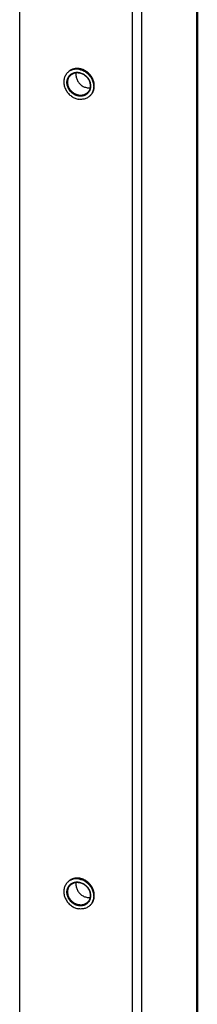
# Model space of a CAD drawing. Header units: inches. Extents: x 0 to 157, y 0 to 121.
# Tile 9 of 19: x 122.03 to 124.78, y 30.44 to 45.67. Entities that reach past the tile are written whole.
import ezdxf

# ---------------------------------------------------------------- set-up
doc = ezdxf.new("R2010")
doc.units = ezdxf.units.IN
doc.header["$LTSCALE"] = 8.642857
doc.header["$MEASUREMENT"] = 0
doc.layers.get('0').update_dxf_attribs({"linetype": 'CONTINUOUS'})
doc.layers.add('02___PRT_ALL_AXES', color=7, linetype='CONTINUOUS')

msp = doc.modelspace()

# ---------------------------------------------------------------- linework, layer by layer
at = {"color": 3, "linetype": 'Continuous'}
for p, q in [((124.776, 19.461), (124.776, 97.233)), ((122.027, 96.657), (122.027, 18.94)), ((123.778, 18.648), (123.778, 96.42)), ((123.924, 18.671), (123.924, 96.443))]:
    msp.add_line(p, q, dxfattribs=at)
at = {"color": 7, "linetype": 'Continuous'}
for p, q in [((122.775, 44.851), (122.795, 44.87)), ((122.786, 44.861), (122.776, 44.852)), ((123.123, 44.494), (123.114, 44.485)), ((123.131, 44.504), (123.123, 44.494)), ((122.775, 32.334), (122.795, 32.353)), ((122.786, 32.344), (122.776, 32.335)), ((123.123, 31.977), (123.114, 31.968)), ((123.131, 31.987), (123.123, 31.977))]:
    msp.add_line(p, q, dxfattribs=at)
at = {"color": 3, "linetype": 'Continuous'}
msp.add_lwpolyline([(124.784, 97.237), (124.784, 19.488), (124.784, 19.487), (124.784, 19.485), (124.784, 19.483), (124.784, 19.481), (124.783, 19.479), (124.783, 19.477), (124.782, 19.476), (124.782, 19.474), (124.781, 19.472), (124.781, 19.47), (124.78, 19.468), (124.779, 19.467), (124.778, 19.465), (124.777, 19.463), (124.776, 19.461)], dxfattribs=at)
at = {"color": 7, "linetype": 'Continuous'}
for points in [[(122.775, 44.851), (122.766, 44.843), (122.757, 44.833), (122.749, 44.822), (122.742, 44.81), (122.735, 44.799), (122.729, 44.786), (122.724, 44.773), (122.72, 44.76), (122.717, 44.746), (122.715, 44.732), (122.713, 44.718), (122.713, 44.703), (122.713, 44.689), (122.715, 44.674), (122.717, 44.659), (122.72, 44.645), (122.724, 44.63), (122.729, 44.616), (122.735, 44.602), (122.742, 44.588), (122.749, 44.574), (122.757, 44.561), (122.766, 44.548), (122.776, 44.535), (122.786, 44.524), (122.797, 44.512), (122.808, 44.502), (122.82, 44.492), (122.833, 44.482), (122.846, 44.474), (122.859, 44.466), (122.873, 44.459), (122.887, 44.453), (122.901, 44.448), (122.915, 44.443), (122.93, 44.44), (122.944, 44.437)], [(122.944, 44.485), (122.931, 44.488), (122.918, 44.491), (122.904, 44.496), (122.891, 44.501), (122.878, 44.508), (122.865, 44.515), (122.853, 44.523), (122.841, 44.532), (122.83, 44.542), (122.82, 44.553), (122.81, 44.564), (122.801, 44.576), (122.793, 44.588), (122.786, 44.601), (122.779, 44.614), (122.774, 44.627), (122.769, 44.641), (122.766, 44.655), (122.763, 44.668), (122.762, 44.682), (122.761, 44.696), (122.762, 44.71), (122.763, 44.723), (122.766, 44.736), (122.769, 44.749), (122.774, 44.761), (122.779, 44.773), (122.786, 44.784), (122.793, 44.795), (122.801, 44.804), (122.81, 44.813), (122.82, 44.822), (122.83, 44.829), (122.841, 44.835), (122.853, 44.841), (122.865, 44.845), (122.878, 44.849), (122.891, 44.852), (122.904, 44.853), (122.918, 44.854), (122.931, 44.853), (122.944, 44.851)], [(122.948, 44.498), (122.935, 44.5), (122.923, 44.504), (122.91, 44.508), (122.897, 44.513), (122.885, 44.519), (122.873, 44.526), (122.862, 44.534), (122.85, 44.543), (122.84, 44.552), (122.83, 44.562), (122.821, 44.573), (122.812, 44.584), (122.805, 44.595), (122.798, 44.607), (122.792, 44.62), (122.786, 44.633), (122.782, 44.646), (122.779, 44.659), (122.776, 44.672), (122.775, 44.685), (122.774, 44.698), (122.775, 44.711), (122.776, 44.724), (122.779, 44.736), (122.782, 44.748), (122.786, 44.76), (122.792, 44.771), (122.798, 44.782), (122.805, 44.792), (122.812, 44.801), (122.821, 44.809)], [(122.944, 44.9), (122.93, 44.901), (122.915, 44.902), (122.901, 44.902), (122.887, 44.901), (122.873, 44.899), (122.859, 44.896), (122.846, 44.893), (122.833, 44.888), (122.82, 44.882), (122.808, 44.876), (122.797, 44.869), (122.786, 44.861)], [(122.821, 44.809), (122.83, 44.817), (122.84, 44.824), (122.85, 44.83), (122.861, 44.836), (122.873, 44.84), (122.885, 44.843), (122.897, 44.846), (122.91, 44.847), (122.923, 44.848), (122.935, 44.847), (122.948, 44.846)], [(122.904, 44.846), (122.902, 44.841), (122.901, 44.828), (122.9, 44.815), (122.901, 44.802), (122.902, 44.789), (122.905, 44.776), (122.908, 44.763), (122.913, 44.75), (122.918, 44.737), (122.924, 44.724), (122.931, 44.712), (122.939, 44.701), (122.947, 44.69), (122.956, 44.679), (122.966, 44.669), (122.977, 44.66), (122.988, 44.651), (122.999, 44.643), (123.011, 44.636), (123.024, 44.63), (123.036, 44.625), (123.049, 44.621), (123.062, 44.617), (123.074, 44.615)], [(122.944, 44.9), (122.959, 44.897), (122.973, 44.893), (122.988, 44.889), (123.002, 44.884), (123.016, 44.878), (123.029, 44.871), (123.043, 44.863), (123.056, 44.854), (123.068, 44.845), (123.08, 44.835), (123.092, 44.824), (123.103, 44.813), (123.113, 44.801), (123.123, 44.789), (123.131, 44.776), (123.14, 44.763), (123.147, 44.749), (123.154, 44.735), (123.159, 44.721), (123.164, 44.707), (123.168, 44.692), (123.172, 44.677), (123.174, 44.663), (123.175, 44.648), (123.176, 44.633), (123.175, 44.619), (123.174, 44.605), (123.172, 44.591), (123.168, 44.577), (123.164, 44.564), (123.159, 44.551), (123.154, 44.538), (123.147, 44.526), (123.14, 44.515), (123.131, 44.504)], [(122.944, 44.851), (122.958, 44.849), (122.971, 44.845), (122.984, 44.841), (122.998, 44.835), (123.011, 44.829), (123.023, 44.822), (123.035, 44.813), (123.047, 44.804), (123.058, 44.794), (123.069, 44.784), (123.078, 44.773), (123.087, 44.761), (123.095, 44.749), (123.103, 44.736), (123.109, 44.723), (123.115, 44.71), (123.119, 44.696), (123.123, 44.682), (123.125, 44.668), (123.127, 44.654), (123.127, 44.641), (123.127, 44.627), (123.125, 44.614), (123.123, 44.6), (123.119, 44.588), (123.115, 44.575), (123.109, 44.564), (123.103, 44.553), (123.095, 44.542), (123.087, 44.532), (123.078, 44.523), (123.069, 44.515), (123.058, 44.508), (123.047, 44.501), (123.036, 44.496), (123.023, 44.491), (123.011, 44.488), (122.998, 44.485), (122.984, 44.484), (122.971, 44.483), (122.958, 44.484), (122.944, 44.485)], [(122.948, 44.846), (122.961, 44.843), (122.973, 44.84), (122.986, 44.836), (122.999, 44.83), (123.011, 44.824), (123.023, 44.817), (123.035, 44.809), (123.046, 44.801), (123.056, 44.792), (123.066, 44.782), (123.075, 44.771), (123.084, 44.76), (123.092, 44.748), (123.099, 44.736), (123.105, 44.724), (123.11, 44.711), (123.114, 44.698), (123.118, 44.685), (123.12, 44.672), (123.121, 44.659), (123.122, 44.645), (123.121, 44.633), (123.12, 44.62), (123.118, 44.607), (123.114, 44.595), (123.11, 44.584), (123.105, 44.573), (123.099, 44.562), (123.092, 44.552), (123.084, 44.543), (123.076, 44.534)], [(123.074, 44.615), (123.087, 44.614), (123.1, 44.613), (123.112, 44.613), (123.119, 44.614)], [(123.134, 44.504), (123.113, 44.484), (123.103, 44.476), (123.092, 44.468), (123.08, 44.461), (123.068, 44.454), (123.056, 44.449), (123.043, 44.444), (123.029, 44.44), (123.016, 44.437), (123.002, 44.436), (122.988, 44.435), (122.973, 44.434), (122.959, 44.435), (122.944, 44.437)], [(123.076, 44.534), (123.066, 44.526), (123.056, 44.519), (123.046, 44.513), (123.035, 44.508), (123.023, 44.504), (123.011, 44.5), (122.999, 44.498), (122.986, 44.496), (122.973, 44.496), (122.961, 44.496), (122.948, 44.498)], [(122.775, 32.334), (122.766, 32.326), (122.757, 32.316), (122.749, 32.305), (122.742, 32.293), (122.735, 32.282), (122.729, 32.269), (122.724, 32.256), (122.72, 32.243), (122.717, 32.229), (122.715, 32.215), (122.713, 32.201), (122.713, 32.186), (122.713, 32.172), (122.715, 32.157), (122.717, 32.142), (122.72, 32.128), (122.724, 32.113), (122.729, 32.099), (122.735, 32.085), (122.742, 32.071), (122.749, 32.057), (122.757, 32.044), (122.766, 32.031), (122.776, 32.019), (122.786, 32.007), (122.797, 31.995), (122.808, 31.985), (122.82, 31.975), (122.833, 31.965), (122.846, 31.957), (122.859, 31.949), (122.873, 31.942), (122.887, 31.936), (122.901, 31.931), (122.915, 31.926), (122.93, 31.923), (122.944, 31.92)], [(122.944, 31.968), (122.931, 31.971), (122.918, 31.974), (122.904, 31.979), (122.891, 31.984), (122.878, 31.991), (122.865, 31.998), (122.853, 32.006), (122.841, 32.015), (122.83, 32.025), (122.82, 32.036), (122.81, 32.047), (122.801, 32.059), (122.793, 32.071), (122.786, 32.084), (122.779, 32.097), (122.774, 32.11), (122.769, 32.124), (122.766, 32.138), (122.763, 32.151), (122.762, 32.165), (122.761, 32.179), (122.762, 32.193), (122.763, 32.206), (122.766, 32.219), (122.769, 32.232), (122.774, 32.244), (122.779, 32.256), (122.786, 32.267), (122.793, 32.278), (122.801, 32.287), (122.81, 32.296), (122.82, 32.305), (122.83, 32.312), (122.841, 32.318), (122.853, 32.324), (122.865, 32.329), (122.878, 32.332), (122.891, 32.335), (122.904, 32.336), (122.918, 32.337), (122.931, 32.336), (122.944, 32.334)], [(122.948, 31.981), (122.935, 31.983), (122.923, 31.987), (122.91, 31.991), (122.897, 31.996), (122.885, 32.002), (122.873, 32.009), (122.862, 32.017), (122.85, 32.026), (122.84, 32.035), (122.83, 32.045), (122.821, 32.056), (122.812, 32.067), (122.805, 32.078), (122.798, 32.09), (122.792, 32.103), (122.786, 32.116), (122.782, 32.129), (122.779, 32.142), (122.776, 32.155), (122.775, 32.168), (122.774, 32.181), (122.775, 32.194), (122.776, 32.207), (122.779, 32.219), (122.782, 32.231), (122.786, 32.243), (122.792, 32.254), (122.798, 32.265), (122.805, 32.275), (122.812, 32.284), (122.821, 32.292)], [(122.944, 32.383), (122.93, 32.384), (122.915, 32.385), (122.901, 32.385), (122.887, 32.384), (122.873, 32.382), (122.859, 32.379), (122.846, 32.376), (122.833, 32.371), (122.82, 32.365), (122.808, 32.359), (122.797, 32.352), (122.786, 32.344)], [(122.821, 32.292), (122.83, 32.3), (122.84, 32.307), (122.85, 32.313), (122.861, 32.319), (122.873, 32.323), (122.885, 32.326), (122.897, 32.329), (122.91, 32.33), (122.923, 32.331), (122.935, 32.33), (122.948, 32.329)], [(122.904, 32.329), (122.902, 32.324), (122.901, 32.311), (122.9, 32.298), (122.901, 32.285), (122.902, 32.272), (122.905, 32.259), (122.908, 32.246), (122.913, 32.233), (122.918, 32.22), (122.924, 32.208), (122.931, 32.195), (122.939, 32.184), (122.947, 32.173), (122.956, 32.162), (122.966, 32.152), (122.977, 32.143), (122.988, 32.134), (122.999, 32.126), (123.011, 32.119), (123.024, 32.113), (123.036, 32.108), (123.049, 32.104), (123.062, 32.1), (123.074, 32.098)], [(122.944, 32.383), (122.959, 32.38), (122.973, 32.376), (122.988, 32.372), (123.002, 32.367), (123.016, 32.361), (123.029, 32.354), (123.043, 32.346), (123.056, 32.337), (123.068, 32.328), (123.08, 32.318), (123.092, 32.307), (123.103, 32.296), (123.113, 32.284), (123.123, 32.272), (123.131, 32.259), (123.14, 32.246), (123.147, 32.232), (123.154, 32.218), (123.159, 32.204), (123.164, 32.19), (123.168, 32.175), (123.172, 32.16), (123.174, 32.146), (123.175, 32.131), (123.176, 32.116), (123.175, 32.102), (123.174, 32.088), (123.172, 32.074), (123.168, 32.06), (123.164, 32.047), (123.159, 32.034), (123.154, 32.021), (123.147, 32.009), (123.14, 31.998), (123.131, 31.987)], [(122.944, 32.334), (122.958, 32.332), (122.971, 32.328), (122.984, 32.324), (122.998, 32.318), (123.011, 32.312), (123.023, 32.305), (123.035, 32.296), (123.047, 32.287), (123.058, 32.277), (123.069, 32.267), (123.078, 32.256), (123.087, 32.244), (123.095, 32.232), (123.103, 32.219), (123.109, 32.206), (123.115, 32.193), (123.119, 32.179), (123.123, 32.165), (123.125, 32.151), (123.127, 32.137), (123.127, 32.124), (123.127, 32.11), (123.125, 32.097), (123.123, 32.084), (123.119, 32.071), (123.115, 32.059), (123.109, 32.047), (123.103, 32.036), (123.095, 32.025), (123.087, 32.015), (123.078, 32.006), (123.069, 31.998), (123.058, 31.991), (123.047, 31.984), (123.036, 31.979), (123.023, 31.974), (123.011, 31.971), (122.998, 31.968), (122.984, 31.967), (122.971, 31.966), (122.958, 31.967), (122.944, 31.968)], [(122.948, 32.329), (122.961, 32.326), (122.973, 32.323), (122.986, 32.319), (122.999, 32.313), (123.011, 32.307), (123.023, 32.3), (123.035, 32.292), (123.046, 32.284), (123.056, 32.275), (123.066, 32.265), (123.075, 32.254), (123.084, 32.243), (123.092, 32.231), (123.099, 32.219), (123.105, 32.207), (123.11, 32.194), (123.114, 32.181), (123.118, 32.168), (123.12, 32.155), (123.121, 32.142), (123.122, 32.129), (123.121, 32.116), (123.12, 32.103), (123.118, 32.09), (123.114, 32.078), (123.11, 32.067), (123.105, 32.056), (123.099, 32.045), (123.092, 32.035), (123.084, 32.026), (123.076, 32.017)], [(123.134, 31.987), (123.113, 31.967), (123.103, 31.959), (123.092, 31.951), (123.08, 31.944), (123.068, 31.937), (123.056, 31.932), (123.043, 31.927), (123.029, 31.923), (123.016, 31.921), (123.002, 31.919), (122.988, 31.918), (122.973, 31.917), (122.959, 31.918), (122.944, 31.92)], [(123.076, 32.017), (123.066, 32.009), (123.056, 32.002), (123.046, 31.996), (123.035, 31.991), (123.023, 31.987), (123.011, 31.983), (122.999, 31.981), (122.986, 31.979), (122.973, 31.979), (122.961, 31.98), (122.948, 31.981)], [(123.074, 32.098), (123.087, 32.097), (123.1, 32.096), (123.112, 32.096), (123.119, 32.097)]]:
    msp.add_lwpolyline(points, dxfattribs=at)
at = {"layer": '02___PRT_ALL_AXES', "color": 3, "linetype": 'Continuous'}
for points in [[(122.954, 44.909), (122.95, 44.91), (122.945, 44.911), (122.94, 44.911), (122.935, 44.912), (122.931, 44.912), (122.926, 44.912), (122.921, 44.912), (122.916, 44.912), (122.912, 44.912), (122.907, 44.912), (122.902, 44.911), (122.898, 44.911), (122.893, 44.91), (122.888, 44.91), (122.884, 44.909), (122.879, 44.908), (122.875, 44.907), (122.87, 44.906), (122.866, 44.905), (122.861, 44.904), (122.857, 44.903), (122.853, 44.901), (122.848, 44.9), (122.844, 44.898), (122.84, 44.897), (122.836, 44.895), (122.832, 44.893), (122.828, 44.891), (122.824, 44.889), (122.82, 44.887), (122.816, 44.884), (122.812, 44.882), (122.808, 44.88)], [(123.143, 44.514), (123.146, 44.518), (123.148, 44.522), (123.151, 44.525), (123.154, 44.529), (123.156, 44.533), (123.158, 44.537), (123.161, 44.54), (123.163, 44.544), (123.165, 44.548), (123.167, 44.552), (123.169, 44.557), (123.17, 44.561), (123.172, 44.565), (123.174, 44.569), (123.175, 44.574), (123.177, 44.578), (123.178, 44.582), (123.179, 44.587), (123.18, 44.591), (123.181, 44.596), (123.182, 44.6), (123.183, 44.605), (123.184, 44.61), (123.184, 44.614), (123.185, 44.619), (123.185, 44.624), (123.186, 44.628), (123.186, 44.633), (123.186, 44.638), (123.186, 44.643), (123.186, 44.647), (123.186, 44.652), (123.186, 44.657), (123.185, 44.662), (123.185, 44.667), (123.184, 44.672), (123.184, 44.676), (123.183, 44.681), (123.182, 44.686), (123.181, 44.691), (123.18, 44.696), (123.179, 44.701), (123.178, 44.705), (123.177, 44.71), (123.175, 44.715), (123.174, 44.72), (123.172, 44.725), (123.17, 44.729), (123.169, 44.734), (123.167, 44.739), (123.165, 44.743), (123.163, 44.748), (123.161, 44.753), (123.158, 44.757), (123.156, 44.762), (123.154, 44.766), (123.151, 44.771), (123.148, 44.775), (123.146, 44.779), (123.143, 44.784), (123.14, 44.788), (123.137, 44.792), (123.134, 44.797), (123.131, 44.801), (123.128, 44.805), (123.125, 44.809), (123.122, 44.813), (123.118, 44.817), (123.115, 44.821), (123.111, 44.824), (123.108, 44.828), (123.104, 44.832), (123.101, 44.836), (123.097, 44.839), (123.093, 44.843), (123.089, 44.846), (123.085, 44.849), (123.081, 44.853), (123.077, 44.856), (123.073, 44.859), (123.069, 44.862), (123.065, 44.865), (123.061, 44.868), (123.056, 44.871), (123.052, 44.873), (123.048, 44.876), (123.043, 44.878), (123.039, 44.881), (123.034, 44.883), (123.03, 44.886), (123.025, 44.888), (123.021, 44.89), (123.016, 44.892), (123.011, 44.894), (123.007, 44.896), (123.002, 44.897), (122.997, 44.899), (122.993, 44.901), (122.988, 44.902), (122.983, 44.903), (122.978, 44.905), (122.974, 44.906), (122.969, 44.907), (122.964, 44.908), (122.959, 44.909), (122.954, 44.909)], [(122.784, 44.861), (122.784, 44.861), (122.781, 44.857), (122.778, 44.854), (122.775, 44.851)], [(122.808, 44.88), (122.805, 44.877), (122.801, 44.875), (122.797, 44.872), (122.794, 44.869), (122.791, 44.866), (122.787, 44.863), (122.784, 44.861)], [(123.115, 44.486), (123.118, 44.489), (123.122, 44.492), (123.124, 44.494)], [(123.124, 44.494), (123.125, 44.495), (123.128, 44.498), (123.131, 44.501), (123.134, 44.504), (123.137, 44.508), (123.14, 44.511), (123.143, 44.514)], [(122.784, 32.344), (122.784, 32.344), (122.781, 32.34), (122.778, 32.337), (122.775, 32.334)], [(122.808, 32.363), (122.805, 32.36), (122.801, 32.358), (122.797, 32.355), (122.794, 32.352), (122.791, 32.349), (122.787, 32.347), (122.784, 32.344)], [(122.954, 32.393), (122.95, 32.393), (122.945, 32.394), (122.94, 32.394), (122.935, 32.395), (122.931, 32.395), (122.926, 32.395), (122.921, 32.395), (122.916, 32.395), (122.912, 32.395), (122.907, 32.395), (122.902, 32.394), (122.898, 32.394), (122.893, 32.394), (122.888, 32.393), (122.884, 32.392), (122.879, 32.391), (122.875, 32.39), (122.87, 32.389), (122.866, 32.388), (122.861, 32.387), (122.857, 32.386), (122.853, 32.384), (122.848, 32.383), (122.844, 32.381), (122.84, 32.38), (122.836, 32.378), (122.832, 32.376), (122.828, 32.374), (122.824, 32.372), (122.82, 32.37), (122.816, 32.368), (122.812, 32.365), (122.808, 32.363)], [(123.143, 31.997), (123.146, 32.001), (123.148, 32.005), (123.151, 32.008), (123.154, 32.012), (123.156, 32.016), (123.158, 32.02), (123.161, 32.023), (123.163, 32.027), (123.165, 32.031), (123.167, 32.035), (123.169, 32.04), (123.17, 32.044), (123.172, 32.048), (123.174, 32.052), (123.175, 32.057), (123.177, 32.061), (123.178, 32.065), (123.179, 32.07), (123.18, 32.074), (123.181, 32.079), (123.182, 32.083), (123.183, 32.088), (123.184, 32.093), (123.184, 32.097), (123.185, 32.102), (123.185, 32.107), (123.186, 32.111), (123.186, 32.116), (123.186, 32.121), (123.186, 32.126), (123.186, 32.13), (123.186, 32.135), (123.186, 32.14), (123.185, 32.145), (123.185, 32.15), (123.184, 32.155), (123.184, 32.159), (123.183, 32.164), (123.182, 32.169), (123.181, 32.174), (123.18, 32.179), (123.179, 32.184), (123.178, 32.188), (123.177, 32.193), (123.175, 32.198), (123.174, 32.203), (123.172, 32.208), (123.17, 32.212), (123.169, 32.217), (123.167, 32.222), (123.165, 32.226), (123.163, 32.231), (123.161, 32.236), (123.158, 32.24), (123.156, 32.245), (123.154, 32.249), (123.151, 32.254), (123.148, 32.258), (123.146, 32.263), (123.143, 32.267), (123.14, 32.271), (123.137, 32.275), (123.134, 32.28), (123.131, 32.284), (123.128, 32.288), (123.125, 32.292), (123.122, 32.296), (123.118, 32.3), (123.115, 32.304), (123.111, 32.307), (123.108, 32.311), (123.104, 32.315), (123.101, 32.319), (123.097, 32.322), (123.093, 32.326), (123.089, 32.329), (123.085, 32.332), (123.081, 32.336), (123.077, 32.339), (123.073, 32.342), (123.069, 32.345), (123.065, 32.348), (123.061, 32.351), (123.056, 32.354), (123.052, 32.356), (123.048, 32.359), (123.043, 32.361), (123.039, 32.364), (123.034, 32.366), (123.03, 32.369), (123.025, 32.371), (123.021, 32.373), (123.016, 32.375), (123.011, 32.377), (123.007, 32.379), (123.002, 32.38), (122.997, 32.382), (122.993, 32.384), (122.988, 32.385), (122.983, 32.386), (122.978, 32.388), (122.974, 32.389), (122.969, 32.39), (122.964, 32.391), (122.959, 32.392), (122.954, 32.393)], [(123.115, 31.969), (123.118, 31.972), (123.122, 31.975), (123.124, 31.977)], [(123.124, 31.977), (123.125, 31.978), (123.128, 31.981), (123.131, 31.984), (123.134, 31.987), (123.137, 31.991), (123.14, 31.994), (123.143, 31.997)]]:
    msp.add_lwpolyline(points, dxfattribs=at)

doc.saveas('drawing.dxf')
